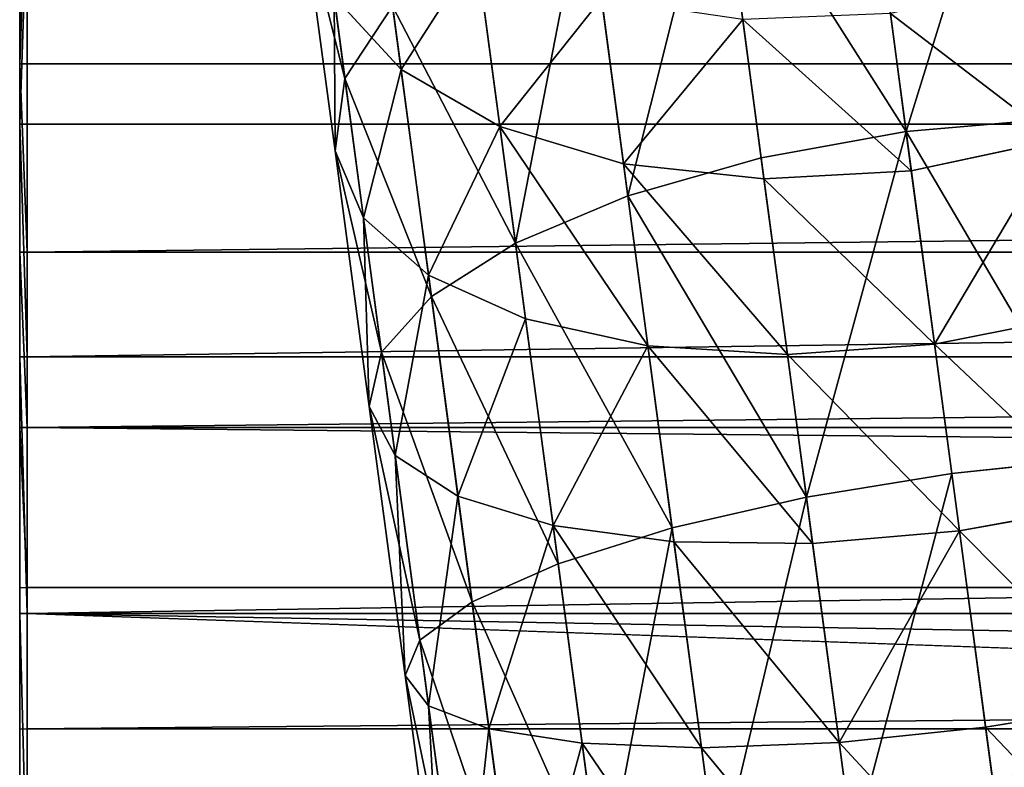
# Model space of a CAD drawing. Header units: metres. Extents: x -0.05 to 0.407, y -0.03 to 0.48.
# Tile 32 of 56: x -0.032 to -0.008, y 0.406 to 0.424. Entities that reach past the tile are written whole.
import ezdxf

# ---------------------------------------------------------------- set-up
doc = ezdxf.new("R2010")
doc.units = ezdxf.units.M
doc.layers.get('0').update_dxf_attribs({"true_color": 0xff5454})
doc.layers.add('assento', color=7, linetype='Continuous', true_color=0xcc4400)

# ---------------------------------------------------------------- blocks, each defined once
blk = doc.blocks.new('Group_15')
for p, q in [((0.059084, 0.050326, 0.197318), (0.054602, 0.050164, 0.197317)), ((0.059084, 0.050326, 0.197504), (0.059084, 0.050326, 0.197318)), ((0.059084, 0.050326, 0.197318), (0.063264, 0.05031, 0.197319)), ((0.059084, 0.050326, 0.197318), (0.059084, 0.050326, -0.197488)), ((0.063264, 0.05031, 0.197504), (0.063264, 0.05031, 0.197319)), ((0.063264, 0.05031, 0.197319), (0.067071, 0.050166, 0.19732)), ((0.063264, 0.05031, 0.197319), (0.063264, 0.05031, -0.197488)), ((0.049888, 0.049774, 0.197331), (0.054602, 0.050164, 0.197317)), ((0.054602, 0.050164, 0.197504), (0.054602, 0.050164, 0.197317)), ((0.054602, 0.050164, 0.197317), (0.054602, 0.050164, -0.197488)), ((0.067071, 0.050166, 0.197504), (0.067071, 0.050166, 0.19732)), ((0.067071, 0.050166, 0.19732), (0.070432, 0.049944, 0.197321)), ((0.067071, 0.050166, 0.19732), (0.067071, 0.050166, -0.197488)), ((0.070432, 0.049944, 0.197504), (0.070432, 0.049944, 0.197321)), ((0.070432, 0.049944, 0.197321), (0.073277, 0.049695, 0.197321)), ((0.070432, 0.049944, 0.197321), (0.070432, 0.049944, -0.197488)), ((0.051047, 0.036132, 0.197327), (0.056041, 0.036313, 0.197317)), ((0.056041, 0.036313, 0.197504), (0.056041, 0.036313, 0.197317)), ((0.061574, 0.036262, 0.197319), (0.056041, 0.036313, 0.197317)), ((0.056041, 0.036313, 0.197317), (0.056041, 0.036313, -0.197488)), ((0.061574, 0.036262, 0.197504), (0.061574, 0.036262, 0.197319)), ((0.061574, 0.036262, 0.197319), (0.067689, 0.035987, 0.19732)), ((0.061574, 0.036262, 0.197319), (0.061574, 0.036262, -0.197488)), ((0.067689, 0.035987, 0.197504), (0.067689, 0.035987, 0.19732)), ((0.067689, 0.035987, 0.19732), (0.074429, 0.035496, 0.197322)), ((0.067689, 0.035987, 0.19732), (0.067689, 0.035987, -0.197488))]:
    blk.add_line(p, q)
for points in [[(0.035072, 0.046738, 0.197504), (0.040051, 0.048111, 0.197504), (0.045014, 0.049107, 0.197504), (0.049888, 0.049774, 0.197504), (0.054602, 0.050164, 0.197504), (0.059084, 0.050326, 0.197504), (0.063264, 0.05031, 0.197504), (0.067071, 0.050166, 0.197504)], [(0.067071, 0.050166, 0.197504), (0.070432, 0.049944, 0.197504)], [(0.070432, 0.049944, 0.197504), (0.073277, 0.049695, 0.197504)], [(0.081835, 0.034798, 0.197504), (0.074429, 0.035496, 0.197504), (0.067689, 0.035987, 0.197504), (0.061574, 0.036262, 0.197504), (0.056041, 0.036313, 0.197504), (0.051047, 0.036132, 0.197504), (0.046549, 0.035711, 0.197504)]]:
    blk.add_polyline3d(points)
mesh = blk.add_polyface()
corners = [(0.012468, 0.001231, 0.197504), (0.001233, 0.009131, 0.197504), (0, 0.001231, 0.197504), (0.003161, 0.016154, 0.197504), (0.005714, 0.022349, 0.197504), (0.00882, 0.027766, 0.197504), (0.012407, 0.032456, 0.197504), (0.016404, 0.036468, 0.197504), (0.013943, 0.004645, 0.197504), (0.01585, 0.008935, 0.197504), (0.017702, 0.012878, 0.197504), (0.020741, 0.039852, 0.197504), (0.019541, 0.016483, 0.197504), (0.021409, 0.019757, 0.197504), (0.025345, 0.042658, 0.197504), (0.023349, 0.022709, 0.197504), (0.025403, 0.025347, 0.197504), (0.030146, 0.044937, 0.197504), (0.027613, 0.02768, 0.197504), (0.030023, 0.029715, 0.197504), (0.032675, 0.03146, 0.197504), (0.035072, 0.046738, 0.197504), (0.035611, 0.032924, 0.197504), (0.040051, 0.048111, 0.197504), (0.038874, 0.034115, 0.197504), (0.042505, 0.035042, 0.197504), (0.045014, 0.049107, 0.197504), (0.046549, 0.035711, 0.197504), (0.049888, 0.049774, 0.197504), (0.051047, 0.036132, 0.197504), (0.054602, 0.050164, 0.197504), (0.056041, 0.036313, 0.197504), (0.059084, 0.050326, 0.197504), (0.061574, 0.036262, 0.197504), (0.063264, 0.05031, 0.197504), (0.067689, 0.035987, 0.197504), (0.067071, 0.050166, 0.197504), (0.070432, 0.049944, 0.197504), (0.074429, 0.035496, 0.197504), (0.073277, 0.049695, 0.197504), (0.075534, 0.049467, 0.197504), (0.081835, 0.034798, 0.197504), (0.18826, 0.038073, 0.197504), (0.185608, 0.024326, 0.197504)]
mesh.append_faces([[corners[k] for k in face] for face in [(0, 1, 2), (42, 41, 43)]], dxfattribs={"vtx0": -1})
mesh.append_faces([[corners[k] for k in face] for face in [(1, 0, 3), (3, 0, 4), (4, 0, 5), (5, 0, 6), (6, 0, 7), (7, 10, 11), (11, 13, 14), (14, 16, 17), (17, 20, 21), (21, 22, 23), (23, 25, 26), (26, 27, 28), (28, 29, 30), (30, 31, 32), (32, 33, 34), (34, 35, 36), (36, 35, 37), (37, 38, 39), (39, 38, 40), (40, 41, 42)]], dxfattribs={"vtx0": -1, "vtx1": -1})
mesh.append_faces([[corners[k] for k in face] for face in [(7, 0, 8), (7, 8, 9), (7, 9, 10), (11, 10, 12), (11, 12, 13), (14, 13, 15), (14, 15, 16), (17, 16, 18), (17, 18, 19), (17, 19, 20), (21, 20, 22), (23, 22, 24), (23, 24, 25), (26, 25, 27), (28, 27, 29), (30, 29, 31), (32, 31, 33), (34, 33, 35), (37, 35, 38), (40, 38, 41)]], dxfattribs={"vtx0": -1, "vtx2": -1})
mesh = blk.add_polyface()
corners = [(0.054602, 0.050164, 0.197504), (0.059084, 0.050326, 0.197318), (0.054602, 0.050164, 0.197317), (0.059084, 0.050326, 0.197504)]
mesh.append_faces([[corners[k] for k in face] for face in [(0, 1, 2), (1, 0, 3)]], dxfattribs={"vtx0": -1})
mesh = blk.add_polyface()
corners = [(0.054602, 0.050164, -0.197488), (0.059084, 0.050326, 0.197318), (0.059084, 0.050326, -0.197488), (0.054602, 0.050164, 0.197317)]
mesh.append_faces([[corners[k] for k in face] for face in [(0, 1, 2), (1, 0, 3)]], dxfattribs={"vtx0": -1})
mesh = blk.add_polyface()
corners = [(0.059084, 0.050326, -0.197488), (0.063264, 0.05031, 0.197319), (0.063264, 0.05031, -0.197488), (0.059084, 0.050326, 0.197318)]
mesh.append_faces([[corners[k] for k in face] for face in [(0, 1, 2), (1, 0, 3)]], dxfattribs={"vtx0": -1})
mesh = blk.add_polyface()
corners = [(0.059084, 0.050326, 0.197504), (0.063264, 0.05031, 0.197319), (0.059084, 0.050326, 0.197318), (0.063264, 0.05031, 0.197504)]
mesh.append_faces([[corners[k] for k in face] for face in [(0, 1, 2), (1, 0, 3)]], dxfattribs={"vtx0": -1})
mesh = blk.add_polyface()
corners = [(0.063264, 0.05031, 0.197319), (0.067071, 0.050166, -0.197488), (0.063264, 0.05031, -0.197488), (0.067071, 0.050166, 0.19732)]
mesh.append_faces([[corners[k] for k in face] for face in [(0, 1, 2), (1, 0, 3)]], dxfattribs={"vtx0": -1})
mesh = blk.add_polyface()
corners = [(0.063264, 0.05031, 0.197504), (0.067071, 0.050166, 0.19732), (0.063264, 0.05031, 0.197319), (0.067071, 0.050166, 0.197504)]
mesh.append_faces([[corners[k] for k in face] for face in [(0, 1, 2), (1, 0, 3)]], dxfattribs={"vtx0": -1})
mesh = blk.add_polyface()
corners = [(0.049888, 0.049774, 0.197331), (0.054602, 0.050164, -0.197488), (0.049888, 0.049774, -0.197488), (0.054602, 0.050164, 0.197317)]
mesh.append_faces([[corners[k] for k in face] for face in [(0, 1, 2), (1, 0, 3)]], dxfattribs={"vtx0": -1})
mesh = blk.add_polyface()
corners = [(0.049888, 0.049774, 0.197331), (0.054602, 0.050164, 0.197504), (0.054602, 0.050164, 0.197317), (0.049888, 0.049774, 0.197504)]
mesh.append_faces([[corners[k] for k in face] for face in [(0, 1, 2), (1, 0, 3)]], dxfattribs={"vtx0": -1})
mesh = blk.add_polyface()
corners = [(0.067071, 0.050166, -0.197488), (0.070432, 0.049944, 0.197321), (0.070432, 0.049944, -0.197488), (0.067071, 0.050166, 0.19732)]
mesh.append_faces([[corners[k] for k in face] for face in [(0, 1, 2), (1, 0, 3)]], dxfattribs={"vtx0": -1})
mesh = blk.add_polyface()
corners = [(0.070432, 0.049944, -0.197488), (0.073277, 0.049695, 0.197321), (0.073277, 0.049695, -0.197488), (0.070432, 0.049944, 0.197321)]
mesh.append_faces([[corners[k] for k in face] for face in [(0, 1, 2), (1, 0, 3)]], dxfattribs={"vtx0": -1})
mesh = blk.add_polyface()
corners = [(0.056041, 0.036313, -0.197488), (0.051047, 0.036132, 0.197327), (0.051047, 0.036132, -0.197488), (0.056041, 0.036313, 0.197317)]
mesh.append_faces([[corners[k] for k in face] for face in [(0, 1, 2), (1, 0, 3)]], dxfattribs={"vtx0": -1})
mesh = blk.add_polyface()
corners = [(0.056041, 0.036313, 0.197504), (0.051047, 0.036132, 0.197327), (0.056041, 0.036313, 0.197317), (0.051047, 0.036132, 0.197504)]
mesh.append_faces([[corners[k] for k in face] for face in [(0, 1, 2), (1, 0, 3)]], dxfattribs={"vtx0": -1})
mesh = blk.add_polyface()
corners = [(0.061574, 0.036262, 0.197319), (0.056041, 0.036313, -0.197488), (0.061574, 0.036262, -0.197488), (0.056041, 0.036313, 0.197317)]
mesh.append_faces([[corners[k] for k in face] for face in [(0, 1, 2), (1, 0, 3)]], dxfattribs={"vtx0": -1})
mesh = blk.add_polyface()
corners = [(0.061574, 0.036262, 0.197319), (0.056041, 0.036313, 0.197504), (0.056041, 0.036313, 0.197317), (0.061574, 0.036262, 0.197504)]
mesh.append_faces([[corners[k] for k in face] for face in [(0, 1, 2), (1, 0, 3)]], dxfattribs={"vtx0": -1})
mesh = blk.add_polyface()
corners = [(0.067689, 0.035987, 0.19732), (0.061574, 0.036262, 0.197504), (0.061574, 0.036262, 0.197319), (0.067689, 0.035987, 0.197504)]
mesh.append_faces([[corners[k] for k in face] for face in [(0, 1, 2), (1, 0, 3)]], dxfattribs={"vtx0": -1})
mesh = blk.add_polyface()
corners = [(0.067689, 0.035987, 0.19732), (0.061574, 0.036262, -0.197488), (0.067689, 0.035987, -0.197488), (0.061574, 0.036262, 0.197319)]
mesh.append_faces([[corners[k] for k in face] for face in [(0, 1, 2), (1, 0, 3)]], dxfattribs={"vtx0": -1})
mesh = blk.add_polyface()
corners = [(0.074429, 0.035496, 0.197322), (0.067689, 0.035987, 0.197504), (0.067689, 0.035987, 0.19732), (0.074429, 0.035496, 0.197504)]
mesh.append_faces([[corners[k] for k in face] for face in [(0, 1, 2), (1, 0, 3)]], dxfattribs={"vtx0": -1})
mesh = blk.add_polyface()
corners = [(0.074429, 0.035496, -0.197488), (0.067689, 0.035987, 0.19732), (0.067689, 0.035987, -0.197488), (0.074429, 0.035496, -0.000464), (0.074429, 0.035496, 0.197322)]
mesh.append_faces([[corners[k] for k in face] for face in [(0, 1, 2), (1, 3, 4)]], dxfattribs={"vtx0": -1})
mesh.append_faces([[corners[k] for k in face] for face in [(1, 0, 3)]], dxfattribs={"vtx0": -1, "vtx2": -1})
blk = doc.blocks.new('Group_11')
for p, q in [((0.051128, 0.469291, 0.014), (0.059878, 0.470697, 0.014)), ((0.051235, 0.468825, 0.010377), (0.059922, 0.470221, 0.010377)), ((0.042645, 0.466725, 0.014), (0.051128, 0.469291, 0.014)), ((0.051128, 0.469291, 0.014), (0.051235, 0.468825, 0.010377)), ((0.051235, 0.468825, 0.017623), (0.051128, 0.469291, 0.014)), ((0.042814, 0.466278, 0.010377), (0.051235, 0.468825, 0.010377)), ((0.051235, 0.468825, 0.010377), (0.05155, 0.467459, 0.007)), ((0.05155, 0.467459, 0.007), (0.060051, 0.468825, 0.007)), ((0.043309, 0.464967, 0.007), (0.05155, 0.467459, 0.007)), ((0.05155, 0.467459, 0.007), (0.052051, 0.465286, 0.004101)), ((0.034582, 0.463046, 0.014), (0.042645, 0.466725, 0.014)), ((0.042645, 0.466725, 0.014), (0.042814, 0.466278, 0.010377)), ((0.042814, 0.466278, 0.017623), (0.042645, 0.466725, 0.014)), ((0.052051, 0.465286, 0.004101), (0.060256, 0.466605, 0.004101)), ((0.03481, 0.462625, 0.010377), (0.042814, 0.466278, 0.010377)), ((0.042814, 0.466278, 0.010377), (0.043309, 0.464967, 0.007)), ((0.044096, 0.46288, 0.004101), (0.052051, 0.465286, 0.004101)), ((0.052051, 0.465286, 0.004101), (0.052703, 0.462455, 0.001876)), ((0.035476, 0.461392, 0.007), (0.043309, 0.464967, 0.007)), ((0.043309, 0.464967, 0.007), (0.044096, 0.46288, 0.004101)), ((0.052703, 0.462455, 0.001876), (0.060523, 0.463711, 0.001876)), ((0.036536, 0.45943, 0.004101), (0.044096, 0.46288, 0.004101)), ((0.044096, 0.46288, 0.004101), (0.045123, 0.460162, 0.001876)), ((0.045123, 0.460162, 0.001876), (0.052703, 0.462455, 0.001876)), ((0.052703, 0.462455, 0.001876), (0.053463, 0.459157, 0.000477)), ((0.037917, 0.456873, 0.001876), (0.045123, 0.460162, 0.001876)), ((0.045123, 0.460162, 0.001876), (0.046318, 0.456996, 0.000477)), ((0.053463, 0.459157, 0.000477), (0.060834, 0.460341, 0.000477)), ((0.046318, 0.456996, 0.000477), (0.053463, 0.459157, 0.000477)), ((0.053463, 0.459157, 0.000477), (0.054279, 0.455618)), ((0.039526, 0.453896, 0.000477), (0.046318, 0.456996, 0.000477)), ((0.046318, 0.456996, 0.000477), (0.0476, 0.453598)), ((0.037917, 0.456873, 0.001876), (0.039526, 0.453896, 0.000477)), ((0.054279, 0.455618), (0.061168, 0.456725)), ((0.0476, 0.453598), (0.054279, 0.455618)), ((0.054279, 0.455618), (0.055095, 0.452079, 0.000477)), ((0.033211, 0.449914, 0.000477), (0.039526, 0.453896, 0.000477)), ((0.039526, 0.453896, 0.000477), (0.041253, 0.450701)), ((0.041253, 0.450701), (0.0476, 0.453598)), ((0.0476, 0.453598), (0.048883, 0.4502, 0.000477)), ((0.055095, 0.452079, 0.000477), (0.061502, 0.453109, 0.000477)), ((0.048883, 0.4502, 0.000477), (0.055095, 0.452079, 0.000477)), ((0.055095, 0.452079, 0.000477), (0.055855, 0.448781, 0.001876)), ((0.03535, 0.446979), (0.041253, 0.450701)), ((0.041253, 0.450701), (0.042979, 0.447506, 0.000477)), ((0.042979, 0.447506, 0.000477), (0.048883, 0.4502, 0.000477)), ((0.048883, 0.4502, 0.000477), (0.050078, 0.447034, 0.001876)), ((0.055855, 0.448781, 0.001876), (0.061813, 0.449739, 0.001876)), ((0.050078, 0.447034, 0.001876), (0.055855, 0.448781, 0.001876)), ((0.055855, 0.448781, 0.001876), (0.056507, 0.44595, 0.004101)), ((0.037489, 0.444044, 0.000477), (0.042979, 0.447506, 0.000477)), ((0.042979, 0.447506, 0.000477), (0.044588, 0.444528, 0.001876)), ((0.044588, 0.444528, 0.001876), (0.050078, 0.447034, 0.001876)), ((0.050078, 0.447034, 0.001876), (0.051104, 0.444315, 0.004101)), ((0.056507, 0.44595, 0.004101), (0.062081, 0.446845, 0.004101)), ((0.051104, 0.444315, 0.004101), (0.056507, 0.44595, 0.004101)), ((0.056507, 0.44595, 0.004101), (0.057008, 0.443777, 0.007)), ((0.057008, 0.443777, 0.007), (0.062286, 0.444625, 0.007)), ((0.039483, 0.441309, 0.001876), (0.044588, 0.444528, 0.001876)), ((0.044588, 0.444528, 0.001876), (0.045969, 0.441972, 0.004101)), ((0.045969, 0.441972, 0.004101), (0.051104, 0.444315, 0.004101)), ((0.051104, 0.444315, 0.004101), (0.051892, 0.442229, 0.007)), ((0.037489, 0.444044, 0.000477), (0.039483, 0.441309, 0.001876)), ((0.051892, 0.442229, 0.007), (0.057008, 0.443777, 0.007)), ((0.057008, 0.443777, 0.007), (0.057323, 0.442411, 0.010377)), ((0.062415, 0.443229, 0.010377), (0.057323, 0.442411, 0.010377)), ((0.05743, 0.441945, 0.014), (0.062459, 0.442753, 0.014)), ((0.047029, 0.44001, 0.007), (0.051892, 0.442229, 0.007)), ((0.051892, 0.442229, 0.007), (0.052387, 0.440918, 0.010377)), ((0.057323, 0.442411, 0.010377), (0.052387, 0.440918, 0.010377)), ((0.05743, 0.441945, 0.014), (0.057323, 0.442411, 0.017623)), ((0.057323, 0.442411, 0.010377), (0.05743, 0.441945, 0.014)), ((0.041194, 0.438961, 0.004101), (0.045969, 0.441972, 0.004101)), ((0.045969, 0.441972, 0.004101), (0.047029, 0.44001, 0.007)), ((0.052556, 0.44047, 0.014), (0.05743, 0.441945, 0.014)), ((0.034855, 0.437435, 0.001876), (0.039483, 0.441309, 0.001876)), ((0.039483, 0.441309, 0.001876), (0.041194, 0.438961, 0.004101)), ((0.052387, 0.440918, 0.010377), (0.047695, 0.438776, 0.010377)), ((0.052556, 0.44047, 0.014), (0.052387, 0.440918, 0.017623)), ((0.052387, 0.440918, 0.010377), (0.052556, 0.44047, 0.014)), ((0.047923, 0.438356, 0.014), (0.052556, 0.44047, 0.014)), ((0.042508, 0.437159, 0.007), (0.047029, 0.44001, 0.007)), ((0.047029, 0.44001, 0.007), (0.047695, 0.438776, 0.010377)), ((0.036866, 0.435337, 0.004101), (0.041194, 0.438961, 0.004101)), ((0.041194, 0.438961, 0.004101), (0.042508, 0.437159, 0.007)), ((0.047695, 0.438776, 0.010377), (0.043333, 0.436026, 0.010377)), ((0.047923, 0.438356, 0.014), (0.047695, 0.438776, 0.017623)), ((0.047695, 0.438776, 0.010377), (0.047923, 0.438356, 0.014)), ((0.043615, 0.435639, 0.014), (0.047923, 0.438356, 0.014)), ((0.038409, 0.433727, 0.007), (0.042508, 0.437159, 0.007)), ((0.042508, 0.437159, 0.007), (0.043333, 0.436026, 0.010377)), ((0.043333, 0.436026, 0.010377), (0.039379, 0.432715, 0.010377)), ((0.043615, 0.435639, 0.014), (0.043333, 0.436026, 0.017623)), ((0.043333, 0.436026, 0.010377), (0.043615, 0.435639, 0.014)), ((0.03971, 0.43237, 0.014), (0.043615, 0.435639, 0.014))]:
    blk.add_line(p, q)
mesh = blk.add_polyface()
corners = [(0.051128, 0.469291, 0.014), (0.059922, 0.470221, 0.010377), (0.051235, 0.468825, 0.010377), (0.059878, 0.470697, 0.014)]
mesh.append_faces([[corners[k] for k in face] for face in [(0, 1, 2), (1, 0, 3)]], dxfattribs={"vtx0": -1})
mesh = blk.add_polyface()
corners = [(0.051235, 0.468825, 0.017623), (0.059878, 0.470697, 0.014), (0.051128, 0.469291, 0.014), (0.059922, 0.470221, 0.017623)]
mesh.append_faces([[corners[k] for k in face] for face in [(0, 1, 2), (1, 0, 3)]], dxfattribs={"vtx0": -1})
mesh = blk.add_polyface()
corners = [(0.051235, 0.468825, 0.010377), (0.060051, 0.468825, 0.007), (0.05155, 0.467459, 0.007), (0.059922, 0.470221, 0.010377)]
mesh.append_faces([[corners[k] for k in face] for face in [(0, 1, 2), (1, 0, 3)]], dxfattribs={"vtx0": -1})
mesh = blk.add_polyface()
corners = [(0.042645, 0.466725, 0.014), (0.051235, 0.468825, 0.010377), (0.042814, 0.466278, 0.010377), (0.051128, 0.469291, 0.014)]
mesh.append_faces([[corners[k] for k in face] for face in [(0, 1, 2), (1, 0, 3)]], dxfattribs={"vtx0": -1})
mesh = blk.add_polyface()
corners = [(0.042645, 0.466725, 0.014), (0.051235, 0.468825, 0.017623), (0.051128, 0.469291, 0.014), (0.042814, 0.466278, 0.017623)]
mesh.append_faces([[corners[k] for k in face] for face in [(0, 1, 2), (1, 0, 3)]], dxfattribs={"vtx0": -1})
mesh = blk.add_polyface()
corners = [(0.043309, 0.464967, 0.007), (0.051235, 0.468825, 0.010377), (0.05155, 0.467459, 0.007), (0.042814, 0.466278, 0.010377)]
mesh.append_faces([[corners[k] for k in face] for face in [(0, 1, 2), (1, 0, 3)]], dxfattribs={"vtx0": -1})
mesh = blk.add_polyface()
corners = [(0.05155, 0.467459, 0.007), (0.060256, 0.466605, 0.004101), (0.052051, 0.465286, 0.004101), (0.060051, 0.468825, 0.007)]
mesh.append_faces([[corners[k] for k in face] for face in [(0, 1, 2), (1, 0, 3)]], dxfattribs={"vtx0": -1})
mesh = blk.add_polyface()
corners = [(0.044096, 0.46288, 0.004101), (0.05155, 0.467459, 0.007), (0.052051, 0.465286, 0.004101), (0.043309, 0.464967, 0.007)]
mesh.append_faces([[corners[k] for k in face] for face in [(0, 1, 2), (1, 0, 3)]], dxfattribs={"vtx0": -1})
mesh = blk.add_polyface()
corners = [(0.03481, 0.462625, 0.010377), (0.042645, 0.466725, 0.014), (0.042814, 0.466278, 0.010377), (0.034582, 0.463046, 0.014)]
mesh.append_faces([[corners[k] for k in face] for face in [(0, 1, 2), (1, 0, 3)]], dxfattribs={"vtx0": -1})
mesh = blk.add_polyface()
corners = [(0.03481, 0.462625, 0.017623), (0.042645, 0.466725, 0.014), (0.034582, 0.463046, 0.014), (0.042814, 0.466278, 0.017623)]
mesh.append_faces([[corners[k] for k in face] for face in [(0, 1, 2), (1, 0, 3)]], dxfattribs={"vtx0": -1})
mesh = blk.add_polyface()
corners = [(0.060256, 0.466605, 0.004101), (0.052703, 0.462455, 0.001876), (0.052051, 0.465286, 0.004101), (0.060523, 0.463711, 0.001876)]
mesh.append_faces([[corners[k] for k in face] for face in [(0, 1, 2), (1, 0, 3)]], dxfattribs={"vtx0": -1})
mesh = blk.add_polyface()
corners = [(0.03481, 0.462625, 0.010377), (0.043309, 0.464967, 0.007), (0.035476, 0.461392, 0.007), (0.042814, 0.466278, 0.010377)]
mesh.append_faces([[corners[k] for k in face] for face in [(0, 1, 2), (1, 0, 3)]], dxfattribs={"vtx0": -1})
mesh = blk.add_polyface()
corners = [(0.052051, 0.465286, 0.004101), (0.045123, 0.460162, 0.001876), (0.044096, 0.46288, 0.004101), (0.052703, 0.462455, 0.001876)]
mesh.append_faces([[corners[k] for k in face] for face in [(0, 1, 2), (1, 0, 3)]], dxfattribs={"vtx0": -1})
mesh = blk.add_polyface()
corners = [(0.035476, 0.461392, 0.007), (0.044096, 0.46288, 0.004101), (0.036536, 0.45943, 0.004101), (0.043309, 0.464967, 0.007)]
mesh.append_faces([[corners[k] for k in face] for face in [(0, 1, 2), (1, 0, 3)]], dxfattribs={"vtx0": -1})
mesh = blk.add_polyface()
corners = [(0.060523, 0.463711, 0.001876), (0.053463, 0.459157, 0.000477), (0.052703, 0.462455, 0.001876), (0.060834, 0.460341, 0.000477)]
mesh.append_faces([[corners[k] for k in face] for face in [(0, 1, 2), (1, 0, 3)]], dxfattribs={"vtx0": -1})
mesh = blk.add_polyface()
corners = [(0.044096, 0.46288, 0.004101), (0.037917, 0.456873, 0.001876), (0.036536, 0.45943, 0.004101), (0.045123, 0.460162, 0.001876)]
mesh.append_faces([[corners[k] for k in face] for face in [(0, 1, 2), (1, 0, 3)]], dxfattribs={"vtx0": -1})
mesh = blk.add_polyface()
corners = [(0.052703, 0.462455, 0.001876), (0.046318, 0.456996, 0.000477), (0.045123, 0.460162, 0.001876), (0.053463, 0.459157, 0.000477)]
mesh.append_faces([[corners[k] for k in face] for face in [(0, 1, 2), (1, 0, 3)]], dxfattribs={"vtx0": -1})
mesh = blk.add_polyface()
corners = [(0.045123, 0.460162, 0.001876), (0.039526, 0.453896, 0.000477), (0.037917, 0.456873, 0.001876), (0.046318, 0.456996, 0.000477)]
mesh.append_faces([[corners[k] for k in face] for face in [(0, 1, 2), (1, 0, 3)]], dxfattribs={"vtx0": -1})
mesh = blk.add_polyface()
corners = [(0.060834, 0.460341, 0.000477), (0.054279, 0.455618), (0.053463, 0.459157, 0.000477), (0.061168, 0.456725)]
mesh.append_faces([[corners[k] for k in face] for face in [(0, 1, 2), (1, 0, 3)]], dxfattribs={"vtx0": -1})
mesh = blk.add_polyface()
corners = [(0.053463, 0.459157, 0.000477), (0.0476, 0.453598), (0.046318, 0.456996, 0.000477), (0.054279, 0.455618)]
mesh.append_faces([[corners[k] for k in face] for face in [(0, 1, 2), (1, 0, 3)]], dxfattribs={"vtx0": -1})
mesh = blk.add_polyface()
corners = [(0.046318, 0.456996, 0.000477), (0.041253, 0.450701), (0.039526, 0.453896, 0.000477), (0.0476, 0.453598)]
mesh.append_faces([[corners[k] for k in face] for face in [(0, 1, 2), (1, 0, 3)]], dxfattribs={"vtx0": -1})
mesh = blk.add_polyface()
corners = [(0.037917, 0.456873, 0.001876), (0.033211, 0.449914, 0.000477), (0.031218, 0.452649, 0.001876), (0.039526, 0.453896, 0.000477)]
mesh.append_faces([[corners[k] for k in face] for face in [(0, 1, 2), (1, 0, 3)]], dxfattribs={"vtx0": -1})
mesh = blk.add_polyface()
corners = [(0.061168, 0.456725), (0.055095, 0.452079, 0.000477), (0.054279, 0.455618), (0.061502, 0.453109, 0.000477)]
mesh.append_faces([[corners[k] for k in face] for face in [(0, 1, 2), (1, 0, 3)]], dxfattribs={"vtx0": -1})
mesh = blk.add_polyface()
corners = [(0.054279, 0.455618), (0.048883, 0.4502, 0.000477), (0.0476, 0.453598), (0.055095, 0.452079, 0.000477)]
mesh.append_faces([[corners[k] for k in face] for face in [(0, 1, 2), (1, 0, 3)]], dxfattribs={"vtx0": -1})
mesh = blk.add_polyface()
corners = [(0.039526, 0.453896, 0.000477), (0.03535, 0.446979), (0.033211, 0.449914, 0.000477), (0.041253, 0.450701)]
mesh.append_faces([[corners[k] for k in face] for face in [(0, 1, 2), (1, 0, 3)]], dxfattribs={"vtx0": -1})
mesh = blk.add_polyface()
corners = [(0.0476, 0.453598), (0.042979, 0.447506, 0.000477), (0.041253, 0.450701), (0.048883, 0.4502, 0.000477)]
mesh.append_faces([[corners[k] for k in face] for face in [(0, 1, 2), (1, 0, 3)]], dxfattribs={"vtx0": -1})
mesh = blk.add_polyface()
corners = [(0.061502, 0.453109, 0.000477), (0.055855, 0.448781, 0.001876), (0.055095, 0.452079, 0.000477), (0.061813, 0.449739, 0.001876)]
mesh.append_faces([[corners[k] for k in face] for face in [(0, 1, 2), (1, 0, 3)]], dxfattribs={"vtx0": -1})
mesh = blk.add_polyface()
corners = [(0.055095, 0.452079, 0.000477), (0.050078, 0.447034, 0.001876), (0.048883, 0.4502, 0.000477), (0.055855, 0.448781, 0.001876)]
mesh.append_faces([[corners[k] for k in face] for face in [(0, 1, 2), (1, 0, 3)]], dxfattribs={"vtx0": -1})
mesh = blk.add_polyface()
corners = [(0.041253, 0.450701), (0.037489, 0.444044, 0.000477), (0.03535, 0.446979), (0.042979, 0.447506, 0.000477)]
mesh.append_faces([[corners[k] for k in face] for face in [(0, 1, 2), (1, 0, 3)]], dxfattribs={"vtx0": -1})
mesh = blk.add_polyface()
corners = [(0.048883, 0.4502, 0.000477), (0.044588, 0.444528, 0.001876), (0.042979, 0.447506, 0.000477), (0.050078, 0.447034, 0.001876)]
mesh.append_faces([[corners[k] for k in face] for face in [(0, 1, 2), (1, 0, 3)]], dxfattribs={"vtx0": -1})
mesh = blk.add_polyface()
corners = [(0.061813, 0.449739, 0.001876), (0.056507, 0.44595, 0.004101), (0.055855, 0.448781, 0.001876), (0.062081, 0.446845, 0.004101)]
mesh.append_faces([[corners[k] for k in face] for face in [(0, 1, 2), (1, 0, 3)]], dxfattribs={"vtx0": -1})
mesh = blk.add_polyface()
corners = [(0.055855, 0.448781, 0.001876), (0.051104, 0.444315, 0.004101), (0.050078, 0.447034, 0.001876), (0.056507, 0.44595, 0.004101)]
mesh.append_faces([[corners[k] for k in face] for face in [(0, 1, 2), (1, 0, 3)]], dxfattribs={"vtx0": -1})
mesh = blk.add_polyface()
corners = [(0.042979, 0.447506, 0.000477), (0.039483, 0.441309, 0.001876), (0.037489, 0.444044, 0.000477), (0.044588, 0.444528, 0.001876)]
mesh.append_faces([[corners[k] for k in face] for face in [(0, 1, 2), (1, 0, 3)]], dxfattribs={"vtx0": -1})
mesh = blk.add_polyface()
corners = [(0.050078, 0.447034, 0.001876), (0.045969, 0.441972, 0.004101), (0.044588, 0.444528, 0.001876), (0.051104, 0.444315, 0.004101)]
mesh.append_faces([[corners[k] for k in face] for face in [(0, 1, 2), (1, 0, 3)]], dxfattribs={"vtx0": -1})
mesh = blk.add_polyface()
corners = [(0.062286, 0.444625, 0.007), (0.056507, 0.44595, 0.004101), (0.062081, 0.446845, 0.004101), (0.057008, 0.443777, 0.007)]
mesh.append_faces([[corners[k] for k in face] for face in [(0, 1, 2), (1, 0, 3)]], dxfattribs={"vtx0": -1})
mesh = blk.add_polyface()
corners = [(0.057008, 0.443777, 0.007), (0.051104, 0.444315, 0.004101), (0.056507, 0.44595, 0.004101), (0.051892, 0.442229, 0.007)]
mesh.append_faces([[corners[k] for k in face] for face in [(0, 1, 2), (1, 0, 3)]], dxfattribs={"vtx0": -1})
mesh = blk.add_polyface()
corners = [(0.062415, 0.443229, 0.010377), (0.057008, 0.443777, 0.007), (0.062286, 0.444625, 0.007), (0.057323, 0.442411, 0.010377)]
mesh.append_faces([[corners[k] for k in face] for face in [(0, 1, 2), (1, 0, 3)]], dxfattribs={"vtx0": -1})
mesh = blk.add_polyface()
corners = [(0.044588, 0.444528, 0.001876), (0.041194, 0.438961, 0.004101), (0.039483, 0.441309, 0.001876), (0.045969, 0.441972, 0.004101)]
mesh.append_faces([[corners[k] for k in face] for face in [(0, 1, 2), (1, 0, 3)]], dxfattribs={"vtx0": -1})
mesh = blk.add_polyface()
corners = [(0.051104, 0.444315, 0.004101), (0.047029, 0.44001, 0.007), (0.045969, 0.441972, 0.004101), (0.051892, 0.442229, 0.007)]
mesh.append_faces([[corners[k] for k in face] for face in [(0, 1, 2), (1, 0, 3)]], dxfattribs={"vtx0": -1})
mesh = blk.add_polyface()
corners = [(0.037489, 0.444044, 0.000477), (0.034855, 0.437435, 0.001876), (0.032513, 0.439878, 0.000477), (0.039483, 0.441309, 0.001876)]
mesh.append_faces([[corners[k] for k in face] for face in [(0, 1, 2), (1, 0, 3)]], dxfattribs={"vtx0": -1})
mesh = blk.add_polyface()
corners = [(0.057323, 0.442411, 0.010377), (0.051892, 0.442229, 0.007), (0.057008, 0.443777, 0.007), (0.052387, 0.440918, 0.010377)]
mesh.append_faces([[corners[k] for k in face] for face in [(0, 1, 2), (1, 0, 3)]], dxfattribs={"vtx0": -1})
mesh = blk.add_polyface()
corners = [(0.062415, 0.443229, 0.017623), (0.05743, 0.441945, 0.014), (0.062459, 0.442753, 0.014), (0.057323, 0.442411, 0.017623)]
mesh.append_faces([[corners[k] for k in face] for face in [(0, 1, 2), (1, 0, 3)]], dxfattribs={"vtx0": -1})
mesh = blk.add_polyface()
corners = [(0.062459, 0.442753, 0.014), (0.057323, 0.442411, 0.010377), (0.062415, 0.443229, 0.010377), (0.05743, 0.441945, 0.014)]
mesh.append_faces([[corners[k] for k in face] for face in [(0, 1, 2), (1, 0, 3)]], dxfattribs={"vtx0": -1})
mesh = blk.add_polyface()
corners = [(0.052387, 0.440918, 0.010377), (0.047029, 0.44001, 0.007), (0.051892, 0.442229, 0.007), (0.047695, 0.438776, 0.010377)]
mesh.append_faces([[corners[k] for k in face] for face in [(0, 1, 2), (1, 0, 3)]], dxfattribs={"vtx0": -1})
mesh = blk.add_polyface()
corners = [(0.057323, 0.442411, 0.017623), (0.052556, 0.44047, 0.014), (0.05743, 0.441945, 0.014), (0.052387, 0.440918, 0.017623)]
mesh.append_faces([[corners[k] for k in face] for face in [(0, 1, 2), (1, 0, 3)]], dxfattribs={"vtx0": -1})
mesh = blk.add_polyface()
corners = [(0.057323, 0.442411, 0.010377), (0.052556, 0.44047, 0.014), (0.052387, 0.440918, 0.010377), (0.05743, 0.441945, 0.014)]
mesh.append_faces([[corners[k] for k in face] for face in [(0, 1, 2), (1, 0, 3)]], dxfattribs={"vtx0": -1})
mesh = blk.add_polyface()
corners = [(0.047029, 0.44001, 0.007), (0.041194, 0.438961, 0.004101), (0.045969, 0.441972, 0.004101), (0.042508, 0.437159, 0.007)]
mesh.append_faces([[corners[k] for k in face] for face in [(0, 1, 2), (1, 0, 3)]], dxfattribs={"vtx0": -1})
mesh = blk.add_polyface()
corners = [(0.039483, 0.441309, 0.001876), (0.036866, 0.435337, 0.004101), (0.034855, 0.437435, 0.001876), (0.041194, 0.438961, 0.004101)]
mesh.append_faces([[corners[k] for k in face] for face in [(0, 1, 2), (1, 0, 3)]], dxfattribs={"vtx0": -1})
mesh = blk.add_polyface()
corners = [(0.052387, 0.440918, 0.017623), (0.047923, 0.438356, 0.014), (0.052556, 0.44047, 0.014), (0.047695, 0.438776, 0.017623)]
mesh.append_faces([[corners[k] for k in face] for face in [(0, 1, 2), (1, 0, 3)]], dxfattribs={"vtx0": -1})
mesh = blk.add_polyface()
corners = [(0.052556, 0.44047, 0.014), (0.047695, 0.438776, 0.010377), (0.052387, 0.440918, 0.010377), (0.047923, 0.438356, 0.014)]
mesh.append_faces([[corners[k] for k in face] for face in [(0, 1, 2), (1, 0, 3)]], dxfattribs={"vtx0": -1})
mesh = blk.add_polyface()
corners = [(0.047695, 0.438776, 0.010377), (0.042508, 0.437159, 0.007), (0.047029, 0.44001, 0.007), (0.043333, 0.436026, 0.010377)]
mesh.append_faces([[corners[k] for k in face] for face in [(0, 1, 2), (1, 0, 3)]], dxfattribs={"vtx0": -1})
mesh = blk.add_polyface()
corners = [(0.041194, 0.438961, 0.004101), (0.038409, 0.433727, 0.007), (0.036866, 0.435337, 0.004101), (0.042508, 0.437159, 0.007)]
mesh.append_faces([[corners[k] for k in face] for face in [(0, 1, 2), (1, 0, 3)]], dxfattribs={"vtx0": -1})
mesh = blk.add_polyface()
corners = [(0.047923, 0.438356, 0.014), (0.043333, 0.436026, 0.017623), (0.043615, 0.435639, 0.014), (0.047695, 0.438776, 0.017623)]
mesh.append_faces([[corners[k] for k in face] for face in [(0, 1, 2), (1, 0, 3)]], dxfattribs={"vtx0": -1})
mesh = blk.add_polyface()
corners = [(0.047923, 0.438356, 0.014), (0.043333, 0.436026, 0.010377), (0.047695, 0.438776, 0.010377), (0.043615, 0.435639, 0.014)]
mesh.append_faces([[corners[k] for k in face] for face in [(0, 1, 2), (1, 0, 3)]], dxfattribs={"vtx0": -1})
mesh = blk.add_polyface()
corners = [(0.042508, 0.437159, 0.007), (0.039379, 0.432715, 0.010377), (0.038409, 0.433727, 0.007), (0.043333, 0.436026, 0.010377)]
mesh.append_faces([[corners[k] for k in face] for face in [(0, 1, 2), (1, 0, 3)]], dxfattribs={"vtx0": -1})
mesh = blk.add_polyface()
corners = [(0.043333, 0.436026, 0.017623), (0.03971, 0.43237, 0.014), (0.043615, 0.435639, 0.014), (0.039379, 0.432715, 0.017623)]
mesh.append_faces([[corners[k] for k in face] for face in [(0, 1, 2), (1, 0, 3)]], dxfattribs={"vtx0": -1})
mesh = blk.add_polyface()
corners = [(0.043615, 0.435639, 0.014), (0.039379, 0.432715, 0.010377), (0.043333, 0.436026, 0.010377), (0.03971, 0.43237, 0.014)]
mesh.append_faces([[corners[k] for k in face] for face in [(0, 1, 2), (1, 0, 3)]], dxfattribs={"vtx0": -1})

msp = doc.modelspace()

# ---------------------------------------------------------------- block references
at = {"color": 253, "true_color": 0x999999, "extrusion": (-0.991216, -0.132256, -7.5236e-13), "zscale": -1, "rotation": 5.748522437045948e-12}
msp.add_blockref('Group_11', (-0.461847, 0.00156, -0.0314), dxfattribs=at)
at = {"layer": 'assento', "color": 43, "true_color": 0xd7a969, "extrusion": (-1, 1.64674e-13, -1.03071e-12), "xscale": 1.033560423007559, "rotation": 2.037360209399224e-11}
msp.add_blockref('Group_15', (-0.479627, 0.43717, -0.165238), dxfattribs=at)

doc.saveas('drawing.dxf')
